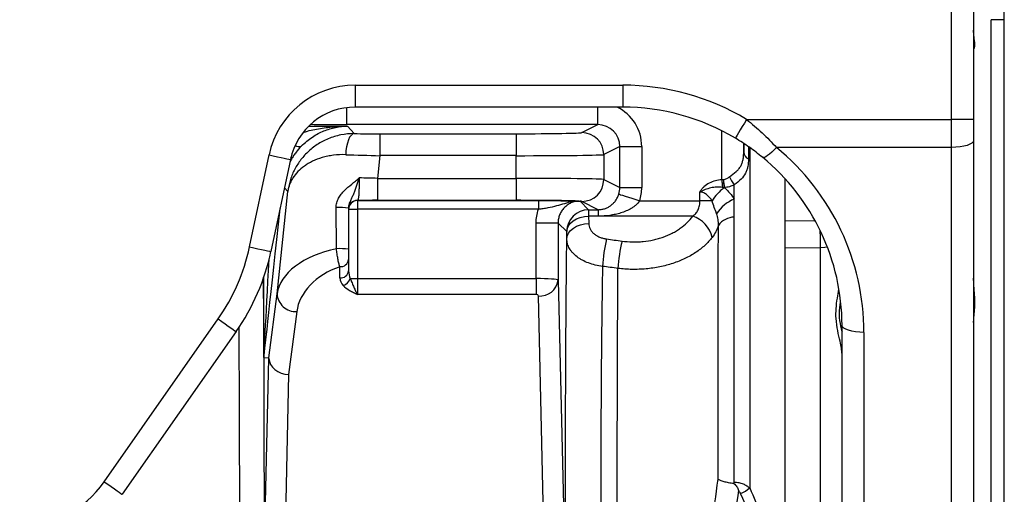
# Model space of a CAD drawing. Extents: x 145 to 1609, y 19 to 2093.
# Tile 4 of 14: x 540 to 764, y 342 to 450. Entities that reach past the tile are written whole.
import ezdxf

# ---------------------------------------------------------------- set-up
doc = ezdxf.new("R2010")
doc.units = 0
doc.layers.get('0').update_dxf_attribs({"linetype": 'CONTINUOUS'})

msp = doc.modelspace()

# ---------------------------------------------------------------- linework, layer by layer
at = {"color": 7, "linetype": 'CONTINUOUS'}
for p, q in [((752.3, 427.41), (752.3, 504.12)), ((757.3, 504.12), (757.3, 427.41)), ((764.3, 344.12), (764.3, 481.62)), ((764.3, 450.12), (761.3, 450.12)), ((761.3, 344.12), (761.3, 450.12)), ((616.3, 435.21), (677.3, 435.21)), ((616.3, 435.21), (616.3, 430.21)), ((677.3, 435.21), (677.3, 430.21)), ((614.42, 426.22), (614.42, 430.1)), ((677.3, 430.21), (616.3, 430.21)), ((671.63, 426.22), (671.63, 430.21)), ((705.55, 427.41), (752.3, 427.41)), ((752.3, 421.02), (752.3, 427.41)), ((757.3, 427.41), (752.3, 427.41)), ((757.3, 427.41), (757.3, 422.61)), ((605.72, 425.88), (614.52, 425.88)), ((671.63, 426.22), (614.42, 426.22)), ((614.52, 425.88), (616.07, 424.16)), ((667.98, 424.39), (671.63, 426.22)), ((699.89, 413.66), (699.89, 424.82)), ((621.91, 424.14), (652.99, 424.14)), ((621.91, 424.14), (621.91, 419.14)), ((652.99, 424.14), (652.99, 419.14)), ((757.3, 422.61), (757.3, 299.39)), ((676.64, 421.22), (672.98, 419.39)), ((676.64, 411.88), (676.64, 421.22)), ((676.64, 421.22), (681.63, 421.22)), ((681.63, 421.22), (681.63, 411.88)), ((704.89, 421.87), (704.89, 419.97)), ((704.89, 419.97), (704.92, 421.85)), ((705.99, 421.16), (705.96, 418.4)), ((706.27, 421.09), (706.27, 343.41)), ((752.3, 421.02), (712.35, 421.02)), ((752.3, 297.79), (752.3, 421.02)), ((592.2, 398.34), (596.65, 419.3)), ((601.54, 418.26), (597.09, 397.3)), ((601.75, 418.34), (601.43, 417.73)), ((621.91, 419.14), (621.37, 413.96)), ((652.99, 419.14), (621.91, 419.14)), ((652.99, 413.96), (652.99, 419.14)), ((672.98, 419.39), (672.98, 413.71)), ((621.37, 413.96), (652.99, 413.96)), ((621.37, 413.96), (621.37, 408.96)), ((652.99, 413.96), (652.99, 408.96)), ((672.98, 413.71), (676.64, 411.88)), ((714.3, 404.27), (714.3, 413.89)), ((598.5, 387.68), (600.94, 410.96)), ((600.94, 410.96), (600.17, 411.82)), ((676.64, 411.88), (681.63, 411.88)), ((702.73, 409.23), (702.73, 412.47)), ((616.8, 408.95), (616.8, 408.91)), ((616.8, 408.91), (658.06, 408.91)), ((616.8, 408.91), (616.8, 406.91)), ((652.99, 408.96), (621.37, 408.96)), ((658.06, 408.91), (658.06, 406.91)), ((667.59, 408.76), (669.52, 406.83)), ((671.73, 406.83), (667.98, 408.71)), ((681.17, 408.87), (694.91, 408.87)), ((702.73, 405.15), (702.73, 409.23)), ((614.8, 407.2), (614.8, 397.85)), ((614.8, 406.91), (616.8, 406.91)), ((616.8, 406.91), (616.8, 391.13)), ((658.06, 406.91), (616.8, 406.91)), ((669.52, 406.83), (671.73, 406.83)), ((669.52, 406.83), (669.52, 405.35)), ((671.73, 406.83), (671.73, 405.35)), ((671.73, 405.35), (669.52, 405.35)), ((669.52, 405.33), (669.55, 403.65)), ((693.25, 405.33), (669.52, 405.33)), ((702.73, 344.72), (702.73, 405.15)), ((714.3, 404.27), (721.08, 404.36)), ((657.56, 403.8), (662.56, 403.8)), ((657.56, 391.13), (657.56, 403.8)), ((662.56, 403.8), (662.56, 390.76)), ((664.52, 401.83), (662.59, 403.76)), ((664.55, 400.11), (664.52, 401.8)), ((714.3, 318.01), (714.3, 399.94)), ((722.39, 398.14), (714.3, 398.04)), ((722.39, 243.98), (722.39, 398.14)), ((614.8, 395.45), (614.8, 392.87)), ((612.8, 391.27), (612.8, 393.85)), ((595.47, 373.41), (595.47, 391.46)), ((615.18, 391.13), (616.8, 391.13)), ((616.8, 391.13), (616.8, 387.53)), ((616.8, 391.13), (657.56, 391.13)), ((657.56, 391.13), (657.56, 387.53)), ((662.56, 390.76), (663.76, 339.49)), ((596.62, 373.09), (598.5, 387.68)), ((657.56, 387.53), (616.8, 387.53)), ((659.26, 335.89), (658.06, 387.16)), ((559.09, 344.84), (585.06, 381.92)), ((602.97, 383.61), (601.13, 369.25)), ((727.3, 299.39), (727.3, 380.47)), ((589.15, 379.05), (563.19, 341.97)), ((732.3, 378.87), (732.3, 297.79)), ((595.49, 373.15), (596.62, 373.09)), ((595.79, 336.81), (596.63, 372.94)), ((601.13, 369.25), (600.29, 333.2)), ((761.3, 238.12), (761.3, 344.12)), ((764.3, 206.62), (764.3, 344.12))]:
    msp.add_line(p, q, dxfattribs=at)
at = {"color": 7, "linetype": 'CONTINUOUS', "flags": 128}
for points in [[(705.55, 427.41), (705.04, 426.56), (704.56, 425.75), (704.11, 425), (703.72, 424.35), (703.4, 423.82), (703.16, 423.42), (703.02, 423.19), (702.98, 423.12)], [(616.07, 424.16), (615.71, 424.05), (615.36, 423.77), (615.04, 423.33), (614.75, 422.74), (614.51, 422.01), (614.32, 421.19), (614.2, 420.3), (614.15, 419.36)], [(757.3, 422.61), (757.21, 422.3), (756.92, 422), (756.46, 421.73), (755.84, 421.48), (755.08, 421.28), (754.22, 421.14), (753.28, 421.05), (752.3, 421.02)], [(712.35, 421.02), (711.81, 420.44), (711.28, 419.93), (710.78, 419.49), (710.32, 419.14), (709.92, 418.89), (709.59, 418.74), (709.34, 418.69), (709.16, 418.76)], [(596.65, 419.3), (597.62, 419.1), (598.55, 418.9), (599.4, 418.72), (600.14, 418.56), (600.75, 418.43), (601.2, 418.34), (601.47, 418.28), (601.54, 418.26)], [(601.75, 418.34), (601.74, 418.49), (601.64, 418.69)], [(699.89, 413.66), (699.91, 413.42), (699.92, 413.19), (699.94, 412.96), (699.96, 412.73), (699.97, 412.51), (699.99, 412.3), (700, 412.1), (700.01, 411.9)], [(676.4, 410.38), (676.53, 410.34), (676.82, 410.24), (677.27, 410.1), (677.86, 409.91), (678.58, 409.69), (679.39, 409.43), (680.26, 409.16), (681.17, 408.87)], [(697.68, 408.83), (697.37, 408.83), (697.04, 408.84), (696.7, 408.84), (696.36, 408.85), (696, 408.85), (695.64, 408.86), (695.28, 408.86), (694.91, 408.87)], [(612.05, 397.93), (612.01, 401.08), (611.98, 404.2), (611.94, 407.29)], [(664.52, 401.83), (664.63, 402.52), (664.92, 403.17), (665.38, 403.78), (666.01, 404.31), (666.76, 404.74), (667.62, 405.07), (668.55, 405.28), (669.52, 405.35)], [(664.52, 401.8), (664.63, 402.48), (664.92, 403.14), (665.38, 403.75), (666.01, 404.28), (666.76, 404.72), (667.62, 405.05), (668.55, 405.26), (669.52, 405.33)], [(664.55, 400.11), (664.66, 400.8), (664.95, 401.46), (665.41, 402.06), (666.04, 402.6), (666.79, 403.04), (667.65, 403.37), (668.58, 403.57), (669.55, 403.65)], [(592.2, 398.34), (593.16, 398.14), (594.09, 397.94), (594.94, 397.76), (595.69, 397.6), (596.3, 397.47), (596.74, 397.38), (597.01, 397.32), (597.09, 397.3)], [(723.97, 398.3), (723.35, 398.2), (722.39, 398.14)], [(585.06, 381.92), (585.87, 381.35), (586.64, 380.81), (587.36, 380.31), (587.98, 379.87), (588.49, 379.52), (588.86, 379.25), (589.09, 379.1), (589.15, 379.05)], [(732.3, 378.87), (731.33, 378.9), (730.39, 378.99), (729.53, 379.14), (728.77, 379.34), (728.15, 379.58), (727.68, 379.85), (727.4, 380.15), (727.3, 380.47)], [(559.09, 344.84), (559.9, 344.27), (560.68, 343.73), (561.39, 343.23), (562.01, 342.79), (562.52, 342.43), (562.9, 342.17), (563.12, 342.01), (563.19, 341.97)]]:
    msp.add_lwpolyline(points, dxfattribs=at)
at = {"color": 7, "linetype": 'CONTINUOUS'}
for centre, radius, start, end in [((616.3, 415.12), 20.09, 90, 168), ((616.3, 415.12), 15.09, 90, 168), ((667.98, 419.39), 5, 0.0277, 89.946), ((603.47, 422.88), 1.68, 238.9563, 289.1426), ((706.82, 420.13), 1.94, 184.9697, 243.4765), ((667.98, 413.71), 5, 270.0541, 359.9722), ((737.19, 416.95), 37.11, 185.0217, 187.8859), ((734.8, 416.76), 34.69, 185.0602, 188.1356), ((709.38, 417.51), 8.34, 202.3316, 217.1373), ((706.68, 403.41), 10.51, 126.5183, 148.9839), ((616.8, 406.95), 2, 89.9955, 179.9956), ((616.8, 406.91), 2, 89.9955, 179.9956), ((666.49, 407.4), 1.42, 90.9475, 119.0312), ((705.71, 401.51), 8.27, 111.052, 147.9324), ((612.88, 391.61), 15.71, 82.956, 93.4152), ((669.52, 401.83), 5, 90.0204, 179.9796), ((691.24, 399.03), 6.62, 12.985, 72.3118), ((702.92, 400.41), 4.75, 92.2166, 143.2399), ((359.13, 396.26), 363.26, 0.2971, 0.9103), ((704.95, 392.34), 32.29, 165.9944, 177.2124), ((708.24, 391.86), 32.06, 165.891, 177.1697), ((548.27, 407.68), 44.91, 325, 348), ((612.92, 380.33), 17.62, 83.8647, 92.8363), ((548.27, 407.68), 49.91, 325, 348), ((612.98, 395.67), 1.83, 264.3727, 352.961), ((612.98, 393.1), 1.83, 264.3727, 352.9604), ((612.63, 392.09), 2.73, 289.8401, 339.2817), ((658.42, 391.32), 4.18, 265.0744, 352.2672), ((602.75, 387.86), 4.26, 182.4597, 272.9467), ((538.69, 359.12), 24.91, 271.4192, 325), ((701.84, 348.56), 6.79, 289.8342, 310.6728)]:
    msp.add_arc(centre, radius, start, end, dxfattribs=at)
for centre, major_axis, ratio, start_param, end_param in [((677.3, 380.2), (0, 55.01), 0.999848, 5.743914, 6.283185), ((671.63, 421.21), (8.95, 4.48), 0.99924, 5.819539, 6.938235), ((677.3, 380.2), (0, 50.01), 0.999817, 5.743914, 6.283185), ((614.47, 426.39), (10.35, 0), 0.01686, 3.779187, 4.70787), ((652.99, 424.4), (15, 0), 0.017455, 4.712389, 6.248316), ((671.63, 421.21), (4.48, 2.24), 0.997724, 5.819539, 7.389727), ((621.94, 424.4), (15.08, 0), 0.017359, 4.313005, 4.710564), ((677.3, 378.87), (55, 0), 0.9943, 0, 0.879938), ((621.94, 419.4), (20.06, -0.52), 0.013082, 4.313799, 4.711358), ((652.99, 419.4), (20, 0), 0.013091, 4.712389, 6.248316), ((677.3, 380.47), (50, 0), 0.993745, 0, 0.879938), ((621.34, 413.7), (20.06, -0.52), 0.013082, 1.569765, 1.778209), ((652.99, 413.7), (20, 0), 0.013091, 0.03487, 1.570796), ((671.63, 411.89), (4.48, -2.24), 0.997724, 0.157831, 0.463646), ((671.63, 411.89), (8.95, -4.48), 0.99924, 0.157831, 0.463646), ((621.34, 408.7), (15.08, 0), 0.017359, 1.568971, 1.876189), ((652.99, 408.7), (15, 0), 0.017455, 0.455031, 1.570796), ((652.99, 408.7), (15, 0), 0.017455, 0.03487, 0.231065), ((605.44, 468.04), (10, 95.16), 0.001824, 3.215708, 4.017842), ((669.64, 408.87), (0, 5), 0.03491, 2.351114, 2.356194), ((664.64, 408.87), (0, 10), 0.017455, 2.351114, 2.356194), ((618.53, 387), (20.1, 0.35), 0.578265, 1.889065, 3.053134), ((600.47, 468.57), (5, 95.16), 0.00092, 3.141545, 3.838451), ((618.53, 383.4), (15.56, 1.98), 0.7354, 1.852496, 2.952458), ((616.8, 391.27), (4, 0), 0.749495, 3.141593, 3.763867), ((616.8, 392.87), (0, 3), 0.667116, 1.570796, 2.19307), ((657.56, 390.75), (5, 0), 0.07495, 0.017453, 1.570796), ((657.56, 387.15), (0.5, 0), 0.749495, 0.017453, 1.570796), ((595.63, 330.08), (0.99, 43.01), 0.003036, 6.1994, 6.283096), ((601.13, 372.85), (4.49, -0.34), 0.798974, 3.212466, 4.772795)]:
    msp.add_ellipse(centre, major_axis=major_axis, ratio=ratio, start_param=start_param, end_param=end_param, dxfattribs=at)
for points, knots in [([(757.44, 443.57), (757.49, 443.65), (757.55, 443.81), (757.59, 444.14), (757.6, 444.27), (757.59, 444.56), (757.58, 444.73), (757.53, 445.26), (757.47, 445.67), (757.39, 446.37), (757.36, 446.63), (757.32, 447.15), (757.3, 447.42), (757.3, 447.71)], [0, 0, 0, 0, 0.25, 0.25, 0.375, 0.375, 0.5, 0.5, 0.75, 0.75, 0.875, 0.875, 1, 1, 1, 1]), ([(705.55, 427.41), (706.78, 426.42), (707.96, 425.39), (710.23, 423.26), (711.31, 422.15), (712.35, 421.02)], [0, 0, 0, 0, 0.5, 0.5, 1, 1, 1, 1]), ([(604.02, 421.3), (604.42, 421.71), (604.84, 422.09), (605.67, 422.78), (606.1, 423.09), (606.96, 423.66), (607.4, 423.92), (608.27, 424.39), (608.71, 424.59), (610.04, 425.13), (610.92, 425.4), (612.27, 425.68), (612.72, 425.75), (613.39, 425.82), (613.62, 425.84), (613.96, 425.86), (614.07, 425.87), (614.29, 425.88), (614.41, 425.88), (614.52, 425.88)], [0, 0, 0, 0, 0.125, 0.125, 0.25, 0.25, 0.375, 0.375, 0.5, 0.5, 0.75, 0.75, 0.875, 0.875, 0.9375, 0.9375, 0.96875, 0.96875, 1, 1, 1, 1]), ([(604.37, 424.35), (604.57, 424.43), (605.87, 424.95), (608.37, 425.37), (611.54, 425.8), (613.6, 425.88), (614.51, 425.88), (614.52, 425.88)], [0, 0, 0, 0, 0.062012, 0.396963, 0.732098, 0.997377, 1, 1, 1, 1]), ([(616.07, 424.16), (615.01, 424.16), (613.99, 424.06), (612.51, 423.76), (612.02, 423.64), (611.07, 423.35), (610.6, 423.18), (609.25, 422.62), (608.42, 422.18), (607.25, 421.41), (606.87, 421.14), (606.15, 420.57), (605.8, 420.27), (604.83, 419.34), (604.25, 418.68), (603.22, 417.29), (602.78, 416.56), (602.2, 415.41), (602.03, 415.02), (601.72, 414.23), (601.58, 413.83), (601.34, 413.03), (601.23, 412.62), (601.1, 412), (601.07, 411.79), (601.02, 411.48), (601, 411.38), (600.97, 411.17), (600.96, 411.07), (600.94, 410.96)], [0, 0, 0, 0, 0.125, 0.125, 0.1875, 0.1875, 0.25, 0.25, 0.375, 0.375, 0.4375, 0.4375, 0.5, 0.5, 0.625, 0.625, 0.75, 0.75, 0.8125, 0.8125, 0.875, 0.875, 0.9375, 0.9375, 0.96875, 0.96875, 0.984375, 0.984375, 1, 1, 1, 1]), ([(709.16, 418.76), (708.2, 419.55), (707.2, 420.31), (705.14, 421.77), (704.08, 422.46), (702.98, 423.12)], [0, 0, 0, 0, 0.5, 0.5, 1, 1, 1, 1]), ([(604.02, 421.3), (603.61, 420.87), (603.2, 420.41), (602.62, 419.66), (602.43, 419.4), (602.08, 418.88), (601.91, 418.61), (601.75, 418.34)], [0, 0, 0, 0, 0.5, 0.5, 0.75, 0.75, 1, 1, 1, 1]), ([(701.67, 414.34), (702.2, 414.75), (702.7, 415.11), (703.35, 415.7), (703.55, 415.89), (703.91, 416.3), (704.06, 416.52), (704.33, 416.97), (704.44, 417.22), (704.61, 417.72), (704.68, 417.98), (704.79, 418.52), (704.82, 418.8), (704.87, 419.38), (704.89, 419.67), (704.89, 419.97)], [0, 0, 0, 0, 0.25, 0.25, 0.375, 0.375, 0.5, 0.5, 0.625, 0.625, 0.75, 0.75, 0.875, 0.875, 1, 1, 1, 1]), ([(614.15, 419.36), (613.16, 419.39), (612.23, 419.34), (610.89, 419.17), (610.45, 419.1), (609.6, 418.92), (609.18, 418.81), (607.99, 418.47), (607.26, 418.18), (606.24, 417.7), (605.92, 417.52), (605.3, 417.16), (605, 416.97), (604.17, 416.37), (603.67, 415.95), (602.81, 415.05), (602.43, 414.58), (601.96, 413.84), (601.81, 413.59), (601.56, 413.08), (601.44, 412.82), (601.25, 412.3), (601.17, 412.04), (601.07, 411.64), (601.04, 411.5), (600.98, 411.23), (600.96, 411.1), (600.94, 410.96)], [0, 0, 0, 0, 0.125, 0.125, 0.1875, 0.1875, 0.25, 0.25, 0.375, 0.375, 0.4375, 0.4375, 0.5, 0.5, 0.625, 0.625, 0.75, 0.75, 0.8125, 0.8125, 0.875, 0.875, 0.9375, 0.9375, 0.96875, 0.96875, 1, 1, 1, 1]), ([(705.96, 418.4), (705.95, 417.81), (705.9, 417.23), (705.75, 416.41), (705.69, 416.14), (705.52, 415.63), (705.42, 415.37), (705.05, 414.65), (704.72, 414.2), (703.85, 413.33), (703.33, 412.92), (702.73, 412.47)], [0, 0, 0, 0, 0.25, 0.25, 0.375, 0.375, 0.5, 0.5, 0.75, 0.75, 1, 1, 1, 1]), ([(611.94, 407.29), (611.94, 407.67), (611.99, 408.04), (612.14, 408.59), (612.2, 408.77), (612.34, 409.11), (612.43, 409.28), (612.69, 409.77), (612.9, 410.07), (613.35, 410.66), (613.6, 410.93), (614.37, 411.71), (614.93, 412.18), (615.79, 412.88), (616.07, 413.11), (616.5, 413.47), (616.65, 413.58), (616.93, 413.82), (617.08, 413.94), (617.22, 414.07)], [0, 0, 0, 0, 0.125, 0.125, 0.1875, 0.1875, 0.25, 0.25, 0.375, 0.375, 0.5, 0.5, 0.75, 0.75, 0.875, 0.875, 0.9375, 0.9375, 1, 1, 1, 1]), ([(614.8, 407.2), (614.8, 407.37), (614.82, 407.53), (614.88, 407.85), (614.92, 408), (615.06, 408.42), (615.17, 408.68), (615.4, 409.18), (615.52, 409.43), (615.74, 409.93), (615.86, 410.18), (616.08, 410.71), (616.18, 410.99), (616.4, 411.56), (616.5, 411.86), (616.71, 412.47), (616.81, 412.78), (616.96, 413.26), (617.04, 413.5), (617.11, 413.74), (617.16, 413.9), (617.19, 413.99), (617.22, 414.07)], [0, 0, 0, 0, 0.0625, 0.0625, 0.125, 0.125, 0.25, 0.25, 0.375, 0.375, 0.5, 0.5, 0.625, 0.625, 0.75, 0.75, 0.875, 0.875, 0.9375, 0.96875, 0.96875, 1, 1, 1, 1]), ([(617.22, 414.07), (617.22, 413.73), (617.21, 413.39), (617.21, 412.72), (617.2, 412.39), (617.18, 411.77), (617.17, 411.47), (617.15, 410.91), (617.14, 410.66), (617.1, 410.19), (617.09, 409.98), (617.04, 409.62), (617.02, 409.47), (616.97, 409.22), (616.94, 409.12), (616.88, 408.99), (616.84, 408.96), (616.8, 408.95)], [0, 0, 0, 0, 0.125, 0.125, 0.25, 0.25, 0.375, 0.375, 0.5, 0.5, 0.625, 0.625, 0.75, 0.75, 0.875, 0.875, 1, 1, 1, 1]), ([(699.89, 413.66), (699.39, 413.62), (698.9, 413.54), (697.95, 413.29), (697.47, 413.11), (696.59, 412.66), (696.19, 412.39), (695.63, 411.88), (695.46, 411.7), (695.22, 411.4), (695.15, 411.3), (695.02, 411.09), (694.95, 410.97), (694.9, 410.86)], [0, 0, 0, 0, 0.25, 0.25, 0.5, 0.5, 0.75, 0.75, 0.875, 0.875, 0.9375, 0.9375, 1, 1, 1, 1]), ([(700.25, 413.7), (700.51, 413.74), (700.76, 413.82), (701.24, 414.05), (701.46, 414.18), (701.67, 414.34)], [0, 0, 0, 0, 0.5, 0.5, 1, 1, 1, 1]), ([(700.01, 411.9), (699.57, 411.95), (699.14, 411.97), (698.26, 411.93), (697.81, 411.88), (696.95, 411.69), (696.53, 411.56), (695.91, 411.33), (695.7, 411.24), (695.3, 411.06), (695.1, 410.96), (694.9, 410.86)], [0, 0, 0, 0, 0.25, 0.25, 0.5, 0.5, 0.75, 0.75, 0.875, 0.875, 1, 1, 1, 1]), ([(697.68, 408.83), (697.53, 409.08), (697.36, 409.31), (696.99, 409.76), (696.78, 409.98), (696.44, 410.26), (696.32, 410.35), (696.06, 410.51), (695.93, 410.59), (695.65, 410.71), (695.51, 410.76), (695.21, 410.84), (695.05, 410.86), (694.9, 410.86)], [0, 0, 0, 0, 0.25, 0.25, 0.5, 0.5, 0.625, 0.625, 0.75, 0.75, 0.875, 0.875, 1, 1, 1, 1]), ([(702.73, 412.47), (702.38, 412.31), (702.02, 412.18), (701.26, 411.96), (700.86, 411.89), (700.46, 411.85)], [0, 0, 0, 0, 0.5, 0.5, 1, 1, 1, 1]), ([(700.46, 411.85), (700.68, 411.66), (700.9, 411.46), (701.33, 411.04), (701.53, 410.83), (702.11, 410.17), (702.45, 409.71), (702.73, 409.23)], [0, 0, 0, 0, 0.25, 0.25, 0.5, 0.5, 1, 1, 1, 1]), ([(658.06, 408.91), (658.93, 408.91), (659.78, 408.91), (661.01, 408.9), (661.41, 408.9), (662.18, 408.89), (662.55, 408.89), (663.27, 408.88), (663.61, 408.87), (664.26, 408.86), (664.56, 408.86), (665.44, 408.84), (665.97, 408.83), (666.46, 408.82)], [0, 0, 0, 0, 0.25, 0.25, 0.375, 0.375, 0.5, 0.5, 0.625, 0.625, 0.75, 0.75, 1, 1, 1, 1]), ([(665.8, 408.64), (665.19, 408.53), (664.6, 408.37), (663.41, 408.02), (662.82, 407.84), (661.57, 407.5), (660.92, 407.35), (659.88, 407.16), (659.52, 407.1), (658.8, 407), (658.43, 406.95), (658.06, 406.91)], [0, 0, 0, 0, 0.25, 0.25, 0.5, 0.5, 0.75, 0.75, 0.875, 0.875, 1, 1, 1, 1]), ([(667.35, 408.8), (667.03, 408.78), (666.71, 408.74), (666.08, 408.59), (665.78, 408.49), (665.21, 408.22), (664.93, 408.06), (664.41, 407.7), (664.17, 407.49), (663.73, 407.03), (663.53, 406.77), (663.19, 406.24), (663.04, 405.96), (662.8, 405.37), (662.71, 405.06), (662.59, 404.44), (662.56, 404.12), (662.56, 403.8)], [0, 0, 0, 0, 0.125, 0.125, 0.25, 0.25, 0.375, 0.375, 0.5, 0.5, 0.625, 0.625, 0.75, 0.75, 0.875, 0.875, 1, 1, 1, 1]), ([(671.73, 406.83), (672.03, 406.83), (672.32, 406.86), (672.87, 406.96), (673.12, 407.03), (673.6, 407.21), (673.83, 407.31), (674.25, 407.55), (674.44, 407.68), (674.82, 407.97), (675, 408.13), (675.35, 408.48), (675.51, 408.67), (675.81, 409.09), (675.95, 409.33), (676.2, 409.82), (676.32, 410.09), (676.4, 410.38)], [0, 0, 0, 0, 0.125, 0.125, 0.25, 0.25, 0.375, 0.375, 0.5, 0.5, 0.625, 0.625, 0.75, 0.75, 0.875, 0.875, 1, 1, 1, 1]), ([(681.17, 408.87), (680.93, 408.49), (680.64, 408.17), (680.15, 407.74), (679.98, 407.6), (679.62, 407.35), (679.44, 407.23), (678.89, 406.9), (678.5, 406.71), (677.71, 406.37), (677.3, 406.22), (676.48, 405.96), (676.07, 405.85), (675.22, 405.67), (674.79, 405.59), (673.49, 405.41), (672.62, 405.35), (671.73, 405.35)], [0, 0, 0, 0, 0.125, 0.125, 0.1875, 0.1875, 0.25, 0.25, 0.375, 0.375, 0.5, 0.5, 0.625, 0.625, 0.75, 0.75, 1, 1, 1, 1]), ([(693.25, 405.33), (693.51, 405.52), (693.75, 405.73), (694.17, 406.22), (694.35, 406.49), (694.63, 407.1), (694.74, 407.45), (694.87, 408.14), (694.9, 408.5), (694.91, 408.87)], [0, 0, 0, 0, 0.25, 0.25, 0.5, 0.5, 0.75, 0.75, 1, 1, 1, 1]), ([(698.69, 405.9), (698.54, 406.38), (698.35, 406.86), (697.99, 407.83), (697.81, 408.32), (697.68, 408.83)], [0, 0, 0, 0, 0.5, 0.5, 1, 1, 1, 1]), ([(677.14, 399.68), (677.94, 399.57), (678.74, 399.51), (679.95, 399.49), (680.35, 399.49), (681.16, 399.52), (681.56, 399.55), (682.76, 399.67), (683.54, 399.79), (684.68, 400.05), (685.06, 400.14), (685.81, 400.36), (686.18, 400.47), (687.26, 400.86), (687.95, 401.15), (688.92, 401.65), (689.23, 401.82), (689.85, 402.19), (690.14, 402.39), (691, 402.99), (691.52, 403.42), (692.46, 404.34), (692.88, 404.82), (693.25, 405.33)], [0, 0, 0, 0, 0.125, 0.125, 0.1875, 0.1875, 0.25, 0.25, 0.375, 0.375, 0.4375, 0.4375, 0.5, 0.5, 0.625, 0.625, 0.6875, 0.6875, 0.75, 0.75, 0.875, 0.875, 1, 1, 1, 1]), ([(699.11, 403.25), (699.14, 403.71), (699.12, 404.15), (698.97, 405.02), (698.84, 405.46), (698.69, 405.9)], [0, 0, 0, 0, 0.5, 0.5, 1, 1, 1, 1]), ([(714.3, 399.94), (714.3, 400.33), (714.3, 400.72), (714.3, 401.31), (714.3, 401.51), (714.3, 401.9), (714.3, 402.09), (714.3, 402.65), (714.3, 403.01), (714.3, 403.68), (714.3, 403.99), (714.3, 404.27)], [0, 0, 0, 0, 0.25, 0.25, 0.375, 0.375, 0.5, 0.5, 0.75, 0.75, 1, 1, 1, 1]), ([(669.55, 403.65), (669.56, 403.24), (669.66, 402.84), (669.95, 402.26), (670.08, 402.07), (670.36, 401.72), (670.52, 401.55), (670.89, 401.23), (671.09, 401.09), (671.53, 400.82), (671.76, 400.7), (672.26, 400.49), (672.52, 400.4), (673.05, 400.25), (673.33, 400.2), (673.62, 400.16)], [0, 0, 0, 0, 0.25, 0.25, 0.375, 0.375, 0.5, 0.5, 0.625, 0.625, 0.75, 0.75, 0.875, 0.875, 1, 1, 1, 1]), ([(699.11, 403.25), (699.02, 402.99), (698.93, 402.74), (698.72, 402.25), (698.61, 402.02), (698.26, 401.33), (697.99, 400.91), (697.69, 400.51)], [0, 0, 0, 0, 0.25, 0.25, 0.5, 0.5, 1, 1, 1, 1]), ([(699.03, 345.39), (699.03, 347.96), (699.03, 350.52), (699.03, 354.35), (699.04, 355.63), (699.04, 358.17), (699.04, 359.44), (699.04, 363.23), (699.04, 365.74), (699.05, 370.72), (699.05, 373.2), (699.06, 378.09), (699.06, 380.5), (699.07, 384.07), (699.07, 385.26), (699.08, 387.61), (699.08, 388.77), (699.09, 394.55), (699.1, 398.99), (699.11, 403.25)], [0, 0, 0, 0, 0.125, 0.125, 0.1875, 0.1875, 0.25, 0.25, 0.375, 0.375, 0.5, 0.5, 0.625, 0.625, 0.6875, 0.6875, 0.75, 0.75, 1, 1, 1, 1]), ([(664.28, 325.05), (664.27, 328.3), (664.26, 331.55), (664.25, 338.05), (664.25, 341.31), (664.25, 347.83), (664.25, 351.09), (664.26, 355.17), (664.26, 355.99), (664.27, 357.62), (664.27, 358.44), (664.27, 360.89), (664.28, 362.51), (664.3, 367.32), (664.31, 370.48), (664.34, 376.71), (664.36, 379.77), (664.4, 384.29), (664.41, 385.78), (664.43, 388.75), (664.45, 390.22), (664.49, 394.57), (664.52, 397.38), (664.55, 400.11)], [0, 0, 0, 0, 0.125, 0.125, 0.25, 0.25, 0.375, 0.375, 0.40625, 0.40625, 0.4375, 0.4375, 0.5, 0.5, 0.625, 0.625, 0.75, 0.75, 0.8125, 0.8125, 0.875, 0.875, 1, 1, 1, 1]), ([(672.7, 393.91), (672.13, 393.98), (671.58, 394.08), (670.51, 394.34), (669.99, 394.5), (669, 394.87), (668.53, 395.08), (667.88, 395.44), (667.67, 395.56), (667.26, 395.82), (667.07, 395.95), (666.52, 396.38), (666.19, 396.67), (665.76, 397.14), (665.63, 397.31), (665.38, 397.64), (665.27, 397.81), (664.97, 398.32), (664.82, 398.67), (664.62, 399.38), (664.56, 399.75), (664.55, 400.11)], [0, 0, 0, 0, 0.125, 0.125, 0.25, 0.25, 0.375, 0.375, 0.4375, 0.4375, 0.5, 0.5, 0.625, 0.625, 0.6875, 0.6875, 0.75, 0.75, 0.875, 0.875, 1, 1, 1, 1]), ([(697.69, 400.51), (697.19, 399.87), (696.63, 399.26), (695.38, 398.11), (694.68, 397.57), (693.53, 396.81), (693.14, 396.57), (692.32, 396.11), (691.9, 395.89), (690.6, 395.27), (689.69, 394.91), (688.24, 394.43), (687.75, 394.28), (686.75, 394.02), (686.25, 393.9), (684.72, 393.59), (683.68, 393.44), (682.09, 393.29), (681.56, 393.26), (680.48, 393.22), (679.95, 393.21), (678.34, 393.24), (677.28, 393.31), (676.22, 393.45)], [0, 0, 0, 0, 0.125, 0.125, 0.25, 0.25, 0.3125, 0.3125, 0.375, 0.375, 0.5, 0.5, 0.5625, 0.5625, 0.625, 0.625, 0.75, 0.75, 0.8125, 0.8125, 0.875, 0.875, 1, 1, 1, 1]), ([(612.8, 393.85), (612.72, 394.08), (612.64, 394.35), (612.49, 394.95), (612.42, 395.29), (612.29, 395.99), (612.23, 396.36), (612.13, 397.14), (612.08, 397.53), (612.05, 397.93)], [0, 0, 0, 0, 0.25, 0.25, 0.5, 0.5, 0.75, 0.75, 1, 1, 1, 1]), ([(614.8, 397.85), (614.8, 397.62), (614.8, 397.38), (614.8, 396.92), (614.8, 396.71), (614.8, 396.3), (614.8, 396.1), (614.8, 395.75), (614.8, 395.59), (614.8, 395.45)], [0, 0, 0, 0, 0.25, 0.25, 0.5, 0.5, 0.75, 0.75, 1, 1, 1, 1]), ([(672.7, 393.91), (672.65, 391.47), (672.61, 388.94), (672.56, 385.04), (672.54, 383.73), (672.51, 381.08), (672.49, 379.75), (672.45, 375.71), (672.42, 372.98), (672.38, 367.42), (672.36, 364.6), (672.34, 360.29), (672.33, 358.85), (672.32, 355.94), (672.31, 354.48), (672.3, 350.11), (672.29, 347.2), (672.29, 341.39), (672.3, 338.49), (672.31, 332.69), (672.32, 329.79), (672.34, 326.9)], [0, 0, 0, 0, 0.125, 0.125, 0.1875, 0.1875, 0.25, 0.25, 0.375, 0.375, 0.5, 0.5, 0.5625, 0.5625, 0.625, 0.625, 0.75, 0.75, 0.875, 0.875, 1, 1, 1, 1]), ([(676.71, 254.21), (676.7, 254.52), (676.69, 254.87), (676.68, 255.5), (676.67, 255.72), (676.67, 256.19), (676.66, 256.44), (676.64, 257.74), (676.61, 259), (676.56, 261.92), (676.54, 263.59), (676.5, 265.95), (676.49, 266.43), (676.48, 267.43), (676.47, 267.94), (676.45, 269.51), (676.44, 270.6), (676.4, 274), (676.37, 276.44), (676.31, 281.67), (676.29, 284.45), (676.26, 288.16), (676.25, 288.92), (676.24, 290.43), (676.23, 291.2), (676.22, 293.52), (676.21, 295.09), (676.17, 299.9), (676.16, 303.22), (676.13, 308.37), (676.12, 310.12), (676.11, 313.67), (676.1, 315.48), (676.09, 320.93), (676.08, 324.6), (676.06, 332.03), (676.06, 335.78), (676.06, 341.48), (676.05, 343.39), (676.06, 347.19), (676.06, 349.09), (676.06, 354.73), (676.07, 358.46), (676.08, 364), (676.09, 365.83), (676.09, 368.57), (676.1, 369.48), (676.1, 371.3), (676.11, 372.21), (676.12, 376.72), (676.14, 380.22), (676.17, 386.99), (676.19, 390.28), (676.22, 393.45)], [0, 0, 0, 0, 0.03125, 0.03125, 0.046875, 0.046875, 0.0625, 0.0625, 0.125, 0.125, 0.1875, 0.1875, 0.203125, 0.203125, 0.21875, 0.21875, 0.25, 0.25, 0.3125, 0.3125, 0.375, 0.375, 0.390625, 0.390625, 0.40625, 0.40625, 0.4375, 0.4375, 0.5, 0.5, 0.53125, 0.53125, 0.5625, 0.5625, 0.625, 0.625, 0.6875, 0.6875, 0.71875, 0.71875, 0.75, 0.75, 0.8125, 0.8125, 0.84375, 0.84375, 0.859375, 0.859375, 0.875, 0.875, 0.9375, 0.9375, 1, 1, 1, 1]), ([(595.32, 391.43), (595.34, 389.04), (595.38, 383.85), (595.43, 375.5), (595.47, 366.63), (595.49, 357.68), (595.51, 348.64), (595.51, 339.47), (595.5, 333.34), (595.49, 330.27)], [0, 0, 0, 0, 0.126027, 0.27307, 0.420112, 0.563006, 0.705901, 0.85295, 1, 1, 1, 1]), ([(615.18, 391.13), (615.3, 390.79), (615.44, 390.46), (615.72, 389.8), (615.86, 389.47), (616.14, 388.85), (616.27, 388.56), (616.54, 388.01), (616.67, 387.75), (616.8, 387.53)], [0, 0, 0, 0, 0.25, 0.25, 0.5, 0.5, 0.75, 0.75, 1, 1, 1, 1]), ([(757.3, 381.15), (757.3, 381.45), (757.33, 381.77), (757.39, 382.45), (757.43, 382.81), (757.5, 383.57), (757.53, 383.96), (757.58, 384.78), (757.6, 385.21), (757.6, 386.08), (757.58, 386.53), (757.53, 387.44), (757.5, 387.9), (757.43, 388.83), (757.39, 389.3), (757.33, 390.25), (757.3, 390.72), (757.3, 391.19)], [0, 0, 0, 0, 0.125, 0.125, 0.25, 0.25, 0.375, 0.375, 0.5, 0.5, 0.625, 0.625, 0.75, 0.75, 0.875, 0.875, 1, 1, 1, 1]), ([(613.55, 389.53), (613.94, 389.12), (614.45, 388.76), (615.3, 388.27), (615.59, 388.12), (616.19, 387.82), (616.5, 387.67), (616.8, 387.53)], [0, 0, 0, 0, 0.5, 0.5, 0.75, 0.75, 1, 1, 1, 1]), ([(727.3, 373.91), (727.27, 374.36), (727.21, 375.26), (726.81, 377.04), (726.28, 379.25), (725.9, 381.78), (725.92, 384.29), (726.2, 386.52), (726.48, 388.01), (726.6, 388.68)], [0, 0, 0, 0, 0.120972, 0.244494, 0.420895, 0.600828, 0.739782, 0.88193, 1, 1, 1, 1]), ([(726.88, 385.58), (726.82, 385.17), (726.63, 384.02), (726.63, 381.99), (726.96, 380.17), (727.24, 379.22), (727.3, 379)], [0, 0, 0, 0, 0.1692682, 0.4815335, 0.8832341, 1, 1, 1, 1]), ([(589.95, 330.92), (589.95, 333.76), (589.97, 339.44), (589.96, 348.11), (589.95, 356.82), (589.91, 365.44), (589.87, 373.22), (589.83, 377.99), (589.82, 380.07)], [0, 0, 0, 0, 0.171484, 0.342967, 0.519425, 0.695882, 0.867385, 1, 1, 1, 1]), ([(595.49, 373.15), (595.48, 373.15), (595.48, 373.16), (595.48, 373.23), (595.48, 373.25), (595.47, 373.32), (595.47, 373.36), (595.47, 373.41)], [0, 0, 0, 0, 0.5, 0.5, 0.75, 0.75, 1, 1, 1, 1]), ([(694.2, 302.97), (694.18, 304.72), (694.21, 306.47), (694.35, 309.97), (694.46, 311.73), (694.91, 317.01), (695.36, 320.53), (696.89, 331.12), (698.17, 338.21), (699.03, 345.39)], [0, 0, 0, 0, 0.125, 0.125, 0.25, 0.25, 0.5, 0.5, 1, 1, 1, 1]), ([(702.66, 344.41), (702.23, 344.46), (701.83, 344.52), (701.26, 344.63), (701.07, 344.67), (700.72, 344.75), (700.55, 344.79), (700.08, 344.92), (699.8, 345.01), (699.46, 345.15), (699.36, 345.2), (699.22, 345.27), (699.18, 345.29), (699.1, 345.34), (699.06, 345.37), (699.03, 345.39)], [0, 0, 0, 0, 0.25, 0.25, 0.375, 0.375, 0.5, 0.5, 0.75, 0.75, 0.875, 0.875, 0.9375, 0.9375, 1, 1, 1, 1]), ([(702.66, 344.41), (702.91, 344.2), (703.14, 343.97), (703.41, 343.57), (703.49, 343.44), (703.62, 343.16), (703.68, 343.02), (703.73, 342.88)], [0, 0, 0, 0, 0.5, 0.5, 0.75, 0.75, 1, 1, 1, 1]), ([(702.73, 344.72), (703.08, 344.72), (703.44, 344.69), (704.11, 344.56), (704.43, 344.46), (705.04, 344.23), (705.32, 344.09), (705.83, 343.77), (706.06, 343.6), (706.27, 343.41)], [0, 0, 0, 0, 0.25, 0.25, 0.5, 0.5, 0.75, 0.75, 1, 1, 1, 1]), ([(703.73, 342.88), (703.2, 339.5), (702.55, 336.14), (701.2, 329.43), (700.49, 326.08), (699.22, 319.35), (698.66, 315.98), (698.09, 310.9), (697.95, 309.21), (697.77, 305.81), (697.73, 304.1), (697.75, 302.39)], [0, 0, 0, 0, 0.25, 0.25, 0.5, 0.5, 0.75, 0.75, 0.875, 0.875, 1, 1, 1, 1]), ([(713.56, 302.39), (713.56, 304.12), (713.5, 305.85), (713.28, 309.28), (713.12, 310.99), (712.47, 316.07), (711.83, 319.42), (709.38, 329.35), (707.02, 335.81), (704.15, 342.17)], [0, 0, 0, 0, 0.125, 0.125, 0.25, 0.25, 0.5, 0.5, 1, 1, 1, 1]), ([(706.27, 343.41), (707.18, 341.36), (708.04, 339.28), (709.65, 335.11), (710.39, 333.01), (712.43, 326.66), (713.52, 322.37), (714.3, 318.01)], [0, 0, 0, 0, 0.25, 0.25, 0.5, 0.5, 1, 1, 1, 1])]:
    msp.add_open_spline(points, degree=3, knots=knots, dxfattribs=at)
for points in [[(699.89, 413.66), (700, 413.67), (700.11, 413.68), (700.22, 413.7)], [(700.22, 413.7), (700.23, 413.7), (700.24, 413.7), (700.25, 413.7)], [(694.91, 408.87), (694.92, 409.54), (694.92, 410.2), (694.9, 410.86)], [(700.43, 411.86), (700.29, 411.87), (700.15, 411.88), (700.01, 411.9)], [(700.46, 411.85), (700.45, 411.86), (700.44, 411.86), (700.43, 411.86)], [(665.8, 408.64), (666.31, 408.73), (666.83, 408.79), (667.35, 408.8)], [(666.46, 408.82), (666.77, 408.81), (667.07, 408.8), (667.35, 408.8)], [(667.35, 408.8), (667.44, 408.78), (667.52, 408.77), (667.59, 408.76)], [(657.56, 403.8), (657.56, 404.86), (657.73, 405.9), (658.06, 406.91)], [(662.59, 403.76), (662.58, 403.77), (662.57, 403.78), (662.56, 403.8)], [(673.62, 400.16), (674.79, 400), (675.97, 399.84), (677.14, 399.68)], [(676.22, 393.45), (675.04, 393.6), (673.87, 393.76), (672.7, 393.91)], [(702.66, 344.41), (702.71, 344.51), (702.73, 344.61), (702.73, 344.72)], [(704.15, 342.17), (704.03, 342.42), (703.9, 342.66), (703.73, 342.88)]]:
    msp.add_open_spline(points, degree=3, dxfattribs=at)

doc.saveas('drawing.dxf')
